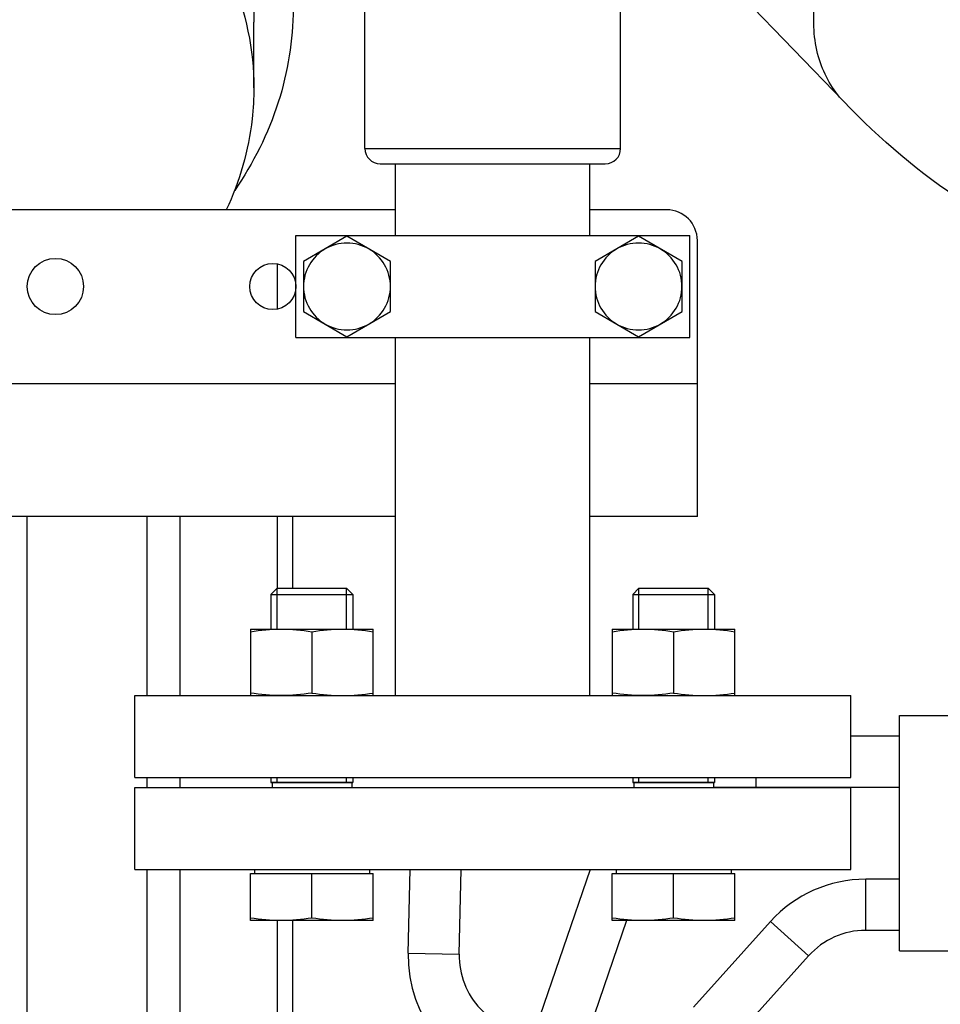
# Model space of a CAD drawing. Header units: millimetres. Extents: x 0 to 1189, y 0 to 841.
# Tile 31 of 182: x 488.55 to 495.75, y 247.58 to 255.28. Entities that reach past the tile are written whole.
import ezdxf

# ---------------------------------------------------------------- set-up
doc = ezdxf.new("R2010")
doc.units = ezdxf.units.MM
doc.header["$LTSCALE"] = 65.395
doc.linetypes.add('PHANTOM', pattern=[0.8, 0.45, -0.05, 0.1, -0.05, 0.1, -0.05])
for name, color, linetype in [('1907_853507_02_PBL1529', 7, 'CONTINUOUS'), ('1907_853700_49_ABL1527', 7, 'CONTINUOUS'), ('1907_853700_49_P01_PBL1677', 7, 'CONTINUOUS'), ('1907_853700_50_ABL1526', 7, 'CONTINUOUS'), ('1907_853700_50_P01_PBL1545', 7, 'CONTINUOUS'), ('1907_853800_09_ABL1371', 7, 'CONTINUOUS'), ('32007_060000_TLKGS_KGS_ABL1369', 7, 'CONTINUOUS'), ('32007_061000_TLKGS_KGS_ABL1370', 7, 'CONTINUOUS'), ('B32X38-DIN2576-MAK_PBL1522', 7, 'CONTINUOUS'), ('B32X38-DIN2576-MAK_PBL1528', 7, 'CONTINUOUS'), ('D931_1-M10X80_PBL1703', 7, 'CONTINUOUS'), ('D931_1-M10X80_PBL1704', 7, 'CONTINUOUS'), ('D931_1-M16X55_PBL1372', 7, 'CONTINUOUS'), ('D931_1-M16X55_PBL1373', 7, 'CONTINUOUS'), ('D934-M16_PBL1375', 7, 'CONTINUOUS'), ('D934-M16_PBL1377', 7, 'CONTINUOUS'), ('links_14_VBL1225', 7, 'CONTINUOUS'), ('RKD3000-38_PBL1532', 7, 'CONTINUOUS')]:
    doc.layers.add(name, color=color, linetype=linetype)

# ---------------------------------------------------------------- blocks, each defined once
blk = doc.blocks.new('1907_842000_17_SIMPLE1_T1_H_PBL1471', base_point=(501.4275, 242.9901))
at = {"layer": '1907_842000_17_SIMPLE1_T1_H_PBL1471', "color": 8, "linetype": 'PHANTOM'}
for p, q in [((495.4275, 249.8394), (496.0675, 249.8394)), ((495.4275, 247.9994), (495.4275, 249.8394)), ((495.4275, 249.6774), (495.0475, 249.6774)), ((494.3075, 249.2774), (493.9737, 249.2774)), ((495.4275, 249.2774), (494.3075, 249.2774)), ((491.586, 247.982), (491.6007, 248.6354)), ((493.0082, 248.6354), (491.7619, 244.9908)), ((491.9859, 247.973), (492.0008, 248.6354)), ((495.4275, 248.5594), (495.1638, 248.5594)), ((493.2941, 248.2354), (492.1403, 244.8614)), ((494.4205, 248.2284), (493.8171, 247.558)), ((495.4275, 248.1594), (495.1638, 248.1594)), ((495.4275, 247.9994), (496.0675, 247.9994)), ((494.7178, 247.9608), (494.1145, 247.2905))]:
    blk.add_line(p, q, dxfattribs=at)
at = {"layer": '1907_842000_17_SIMPLE1_T1_H_PBL1471', "color": 9, "linetype": 'PHANTOM'}
for p, q in [((494.3075, 249.2774), (494.3075, 249.3554)), ((495.1638, 248.1594), (495.1638, 248.5594)), ((494.7178, 247.9608), (494.4205, 248.2284)), ((491.586, 247.982), (491.9859, 247.973))]:
    blk.add_line(p, q, dxfattribs=at)
at = {"layer": '1907_842000_17_SIMPLE1_T1_H_PBL1471', "color": 8, "linetype": 'PHANTOM'}
for centre, radius, start, end in [((495.1638, 247.5594), 1, 90, 138.01279), ((495.1638, 247.5594), 0.6, 90, 138.01279), ((492.5857, 247.9594), 1, 178.70613, 261.57575), ((492.5857, 247.9594), 0.6, 178.70613, 268.70626)]:
    blk.add_arc(centre, radius, start, end, dxfattribs=at)
blk = doc.blocks.new('1907_842000_17_SIMPLE1_H_ABL1470', base_point=(501.4275, 242.9901))
at = {"layer": '1907_842000_17_SIMPLE1_T1_H_PBL1471'}
blk.add_blockref('1907_842000_17_SIMPLE1_T1_H_PBL1471', (501.4275, 242.9901), dxfattribs=at)
blk = doc.blocks.new('8M32E_GENSET_AUSBAUMASSE_ABL1324', base_point=(403.8071, 301.7754))
at = {"layer": '1907_842000_17_SIMPLE1_H_ABL1470'}
blk.add_blockref('1907_842000_17_SIMPLE1_H_ABL1470', (501.4275, 242.9901), dxfattribs=at)
blk = doc.blocks.new('D931_1-M16X55_PBL1372', base_point=(493.6617, 249.5354))
at = {"layer": 'D931_1-M16X55_PBL1372', "color": 7, "linetype": 'CONTINUOUS'}
for p, q in [((493.3907, 250.8354), (493.3417, 250.7863)), ((493.3417, 250.7863), (493.9817, 250.7863)), ((493.3417, 250.7863), (493.3417, 250.5154)), ((493.3907, 250.8354), (493.9326, 250.8354)), ((493.9326, 250.8354), (493.9817, 250.7863)), ((493.9817, 250.7863), (493.9817, 250.5154)), ((493.3417, 249.3554), (493.3417, 249.3154)), ((493.9817, 249.3154), (493.3417, 249.3154)), ((493.3417, 249.3154), (493.9817, 249.3154)), ((493.3497, 249.3154), (493.3497, 249.2754)), ((493.9737, 249.3154), (493.9737, 249.2754)), ((493.9817, 249.3554), (493.9817, 249.3154)), ((493.2117, 248.6354), (493.2117, 248.6034)), ((494.1117, 248.6354), (494.1117, 248.6034)), ((493.1817, 248.6034), (494.1417, 248.6034)), ((493.1817, 248.2355), (493.1817, 248.6034)), ((493.6617, 248.2554), (493.6617, 248.6034)), ((494.1417, 248.2355), (494.1417, 248.6034)), ((493.1817, 248.2355), (493.1822, 248.2354)), ((494.1412, 248.2354), (493.1822, 248.2354)), ((494.1417, 248.2355), (494.1412, 248.2354))]:
    blk.add_line(p, q, dxfattribs=at)
at = {"layer": 'D931_1-M16X55_PBL1372', "color": 2, "linetype": 'CONTINUOUS'}
for p, q in [((493.3907, 250.5154), (493.3907, 250.8354)), ((493.9326, 250.5154), (493.9326, 250.8354)), ((493.3907, 249.3154), (493.3907, 249.3554)), ((493.9326, 249.3154), (493.9326, 249.3554))]:
    blk.add_line(p, q, dxfattribs=at)
at = {"layer": 'D931_1-M16X55_PBL1372', "color": 7, "linetype": 'CONTINUOUS'}
for points in [[(493.6617, 248.2554), (493.5823, 248.2432), (493.4217, 248.2279), (493.261, 248.2432), (493.1817, 248.2554)], [(494.1417, 248.2554), (494.0623, 248.2432), (493.9017, 248.2279), (493.741, 248.2432), (493.6617, 248.2554)]]:
    blk.add_open_spline(points, degree=3, knots=[0, 0, 0, 0, 0.5, 1, 1, 1, 1], dxfattribs=at)
blk = doc.blocks.new('D931_1-M16X55_PBL1373', base_point=(490.8332, 249.5354))
at = {"layer": 'D931_1-M16X55_PBL1373', "color": 7, "linetype": 'CONTINUOUS'}
for p, q in [((490.5623, 250.8354), (490.5132, 250.7863)), ((490.5132, 250.7863), (491.1532, 250.7863)), ((490.5132, 250.7863), (490.5132, 250.5154)), ((490.5623, 250.8354), (491.1042, 250.8354)), ((491.1042, 250.8354), (491.1532, 250.7863)), ((491.1532, 250.7863), (491.1532, 250.5154)), ((490.5132, 249.3554), (490.5132, 249.3154)), ((490.5132, 249.3154), (491.1532, 249.3154)), ((491.1532, 249.3154), (490.5133, 249.3154)), ((490.5212, 249.3154), (490.5212, 249.2754)), ((491.1452, 249.3154), (491.1452, 249.2754)), ((491.1532, 249.3554), (491.1532, 249.3154)), ((490.3832, 248.6354), (490.3832, 248.6034)), ((491.2832, 248.6354), (491.2832, 248.6034)), ((490.3532, 248.6034), (491.3132, 248.6034)), ((490.3532, 248.2355), (490.3532, 248.6034)), ((490.8332, 248.2554), (490.8332, 248.6034)), ((491.3132, 248.2355), (491.3132, 248.6034)), ((490.3532, 248.2355), (490.3537, 248.2354)), ((491.3128, 248.2354), (490.3537, 248.2354)), ((491.3132, 248.2355), (491.3128, 248.2354))]:
    blk.add_line(p, q, dxfattribs=at)
at = {"layer": 'D931_1-M16X55_PBL1373', "color": 2, "linetype": 'CONTINUOUS'}
for p, q in [((490.5623, 250.5154), (490.5623, 250.8354)), ((491.1042, 250.5154), (491.1042, 250.8354)), ((490.5623, 249.3154), (490.5623, 249.3554)), ((491.1042, 249.3154), (491.1042, 249.3554))]:
    blk.add_line(p, q, dxfattribs=at)
at = {"layer": 'D931_1-M16X55_PBL1373', "color": 7, "linetype": 'CONTINUOUS'}
for points in [[(490.8332, 248.2554), (490.7539, 248.2432), (490.5932, 248.2279), (490.4326, 248.2432), (490.3532, 248.2554)], [(491.3132, 248.2554), (491.2339, 248.2432), (491.0732, 248.2279), (490.9126, 248.2432), (490.8332, 248.2554)]]:
    blk.add_open_spline(points, degree=3, knots=[0, 0, 0, 0, 0.5, 1, 1, 1, 1], dxfattribs=at)
blk = doc.blocks.new('D934-M16_PBL1375', base_point=(493.6617, 250.2555))
at = {"layer": 'D934-M16_PBL1375', "color": 7, "linetype": 'CONTINUOUS'}
for p, q in [((493.1817, 250.5153), (493.1822, 250.5154)), ((493.1817, 250.5153), (493.1817, 249.9955)), ((493.1822, 250.5154), (494.1412, 250.5154)), ((493.6617, 250.4954), (493.6617, 250.0154)), ((494.1417, 250.5153), (494.1412, 250.5154)), ((494.1417, 249.9955), (494.1417, 250.5153))]:
    blk.add_line(p, q, dxfattribs=at)
for points in [[(493.1817, 250.4954), (493.261, 250.5077), (493.4217, 250.5229), (493.5823, 250.5077), (493.6617, 250.4954)], [(493.6617, 250.4954), (493.741, 250.5077), (493.9017, 250.5229), (494.0623, 250.5077), (494.1417, 250.4954)], [(493.6617, 250.0154), (493.5823, 250.0032), (493.4217, 249.9879), (493.261, 250.0032), (493.1817, 250.0154)], [(493.6617, 250.0154), (493.741, 250.0032), (493.9017, 249.9879), (494.0623, 250.0032), (494.1417, 250.0154)]]:
    blk.add_open_spline(points, degree=3, dxfattribs=at)
blk = doc.blocks.new('D934-M16_PBL1377', base_point=(490.8332, 250.2555))
at = {"layer": 'D934-M16_PBL1377', "color": 7, "linetype": 'CONTINUOUS'}
for p, q in [((490.3532, 250.5153), (490.3537, 250.5154)), ((490.3532, 250.5153), (490.3532, 249.9955)), ((490.3537, 250.5154), (491.3128, 250.5154)), ((490.8332, 250.4954), (490.8332, 250.0154)), ((491.3132, 250.5153), (491.3128, 250.5154)), ((491.3132, 249.9955), (491.3132, 250.5153))]:
    blk.add_line(p, q, dxfattribs=at)
for points in [[(490.3532, 250.4954), (490.4326, 250.5077), (490.5932, 250.5229), (490.7539, 250.5077), (490.8332, 250.4954)], [(490.8332, 250.4954), (490.9126, 250.5077), (491.0732, 250.5229), (491.2339, 250.5077), (491.3132, 250.4954)], [(490.8332, 250.0154), (490.7539, 250.0032), (490.5932, 249.9879), (490.4326, 250.0032), (490.3532, 250.0154)], [(490.8332, 250.0154), (490.9126, 250.0032), (491.0732, 249.9879), (491.2339, 250.0032), (491.3132, 250.0154)]]:
    blk.add_open_spline(points, degree=3, dxfattribs=at)
blk = doc.blocks.new('B32X38-DIN2576-MAK_PBL1522', base_point=(492.2475, 248.9554))
at = {"layer": 'B32X38-DIN2576-MAK_PBL1522', "color": 7, "linetype": 'CONTINUOUS'}
for p, q in [((489.4475, 249.2754), (495.0475, 249.2754)), ((489.4475, 248.6354), (489.4475, 249.2754)), ((495.0475, 248.6354), (495.0475, 249.2754)), ((489.4475, 248.6354), (495.0475, 248.6354))]:
    blk.add_line(p, q, dxfattribs=at)
blk = doc.blocks.new('B32X38-DIN2576-MAK_PBL1528', base_point=(492.2475, 249.6754))
at = {"layer": 'B32X38-DIN2576-MAK_PBL1528', "color": 7, "linetype": 'CONTINUOUS'}
for p, q in [((489.4475, 249.9954), (495.0475, 249.9954)), ((489.4475, 249.3554), (489.4475, 249.9954)), ((495.0475, 249.3554), (495.0475, 249.9954)), ((489.4475, 249.3554), (495.0475, 249.3554))]:
    blk.add_line(p, q, dxfattribs=at)
blk = doc.blocks.new('1907_853700_49_P01_PBL1677', base_point=(479.7382, 280.3754))
at = {"layer": '1907_853700_49_P01_PBL1677', "color": 7, "linetype": 'CONTINUOUS'}
for p, q in [((491.4875, 253.5954), (491.4875, 254.1554)), ((493.0075, 253.5954), (493.0075, 254.1554)), ((491.4875, 249.9954), (491.4875, 252.7954)), ((493.0075, 249.9954), (493.0075, 252.7954))]:
    blk.add_line(p, q, dxfattribs=at)
blk = doc.blocks.new('1907_853700_49_ABL1527', base_point=(480.7582, 280.0554))
at = {"layer": '1907_853700_49_P01_PBL1677'}
blk.add_blockref('1907_853700_49_P01_PBL1677', (479.7382, 280.3754), dxfattribs=at)
at = {"layer": 'B32X38-DIN2576-MAK_PBL1528'}
blk.add_blockref('B32X38-DIN2576-MAK_PBL1528', (492.2475, 249.6754), dxfattribs=at)
blk = doc.blocks.new('1907_853700_50_P01_PBL1545', base_point=(479.9157, 282.5742))
at = {"layer": '1907_853700_50_P01_PBL1545', "color": 7, "linetype": 'CONTINUOUS'}
for p, q in [((491.2475, 254.2754), (491.2475, 256.0554)), ((493.2475, 254.2754), (493.2475, 256.0554)), ((491.3675, 254.1554), (493.1275, 254.1554))]:
    blk.add_line(p, q, dxfattribs=at)
at = {"layer": '1907_853700_50_P01_PBL1545', "color": 9, "linetype": 'CONTINUOUS'}
blk.add_line((491.2475, 254.2754), (493.2475, 254.2754), dxfattribs=at)
at = {"layer": '1907_853700_50_P01_PBL1545', "color": 7, "linetype": 'CONTINUOUS'}
for centre, start, end in [((491.3675, 254.2754), 180, 270), ((493.1275, 254.2754), 270, 360)]:
    blk.add_arc(centre, 0.12, start, end, dxfattribs=at)
blk = doc.blocks.new('1907_853700_50_ABL1526', base_point=(480.7582, 280.1742))
at = {"layer": '1907_853700_49_ABL1527'}
blk.add_blockref('1907_853700_49_ABL1527', (480.7582, 280.0554), dxfattribs=at)
at = {"layer": '1907_853700_50_P01_PBL1545'}
blk.add_blockref('1907_853700_50_P01_PBL1545', (479.9157, 282.5742), dxfattribs=at)
blk = doc.blocks.new('1907_853507_02_PBL1529', base_point=(487.1675, 253.2954))
at = {"layer": '1907_853507_02_PBL1529', "color": 7, "linetype": 'CONTINUOUS'}
for p, q in [((480.4875, 253.7954), (480.4875, 255.1954)), ((480.8875, 253.7954), (480.8875, 255.1954)), ((482.803, 253.7954), (480.4875, 253.7954)), ((480.4875, 251.8554), (480.4875, 253.7954)), ((491.4875, 253.7954), (484.3238, 253.7954)), ((493.6075, 253.7954), (493.0075, 253.7954)), ((493.8475, 251.3954), (493.8475, 253.5554)), ((480.4875, 252.6954), (481.5675, 252.6954)), ((480.8875, 251.8554), (480.8875, 252.6954)), ((481.7275, 251.3954), (481.7275, 252.5354)), ((480.4875, 251.8554), (480.8875, 251.8554)), ((480.9475, 251.7954), (481.7275, 251.7954)), ((480.9475, 251.3954), (480.9475, 251.7954)), ((482.8075, 251.3954), (480.9475, 251.3954)), ((491.4875, 251.3954), (484.3275, 251.3954)), ((493.8475, 251.3954), (493.0075, 251.3954))]:
    blk.add_line(p, q, dxfattribs=at)
at = {"layer": '1907_853507_02_PBL1529', "color": 9, "linetype": 'CONTINUOUS'}
for p, q in [((480.4875, 254.4354), (480.8875, 254.4354)), ((481.5275, 253.7954), (481.5275, 252.6954)), ((480.4875, 252.5354), (480.8875, 252.5354)), ((482.8075, 252.4354), (481.7275, 252.4354)), ((491.4875, 252.4354), (484.3275, 252.4354)), ((493.8475, 252.4354), (493.0075, 252.4354)), ((481.5675, 251.3954), (481.5675, 251.7954))]:
    blk.add_line(p, q, dxfattribs=at)
at = {"layer": '1907_853507_02_PBL1529', "color": 7, "linetype": 'CONTINUOUS'}
for centre, radius in [((488.8275, 253.1954), 0.22), ((485.8875, 253.1954), 0.18), ((487.6475, 253.1954), 0.18), ((490.5275, 253.1954), 0.18)]:
    blk.add_circle(centre, radius, dxfattribs=at)
for centre, radius in [((493.6075, 253.5554), 0.24), ((481.5675, 252.5354), 0.16)]:
    blk.add_arc(centre, radius, 0, 90, dxfattribs=at)
blk = doc.blocks.new('RKD3000-38_PBL1532', base_point=(492.2475, 253.1954))
at = {"layer": 'RKD3000-38_PBL1532', "color": 7, "linetype": 'CONTINUOUS'}
for p, q in [((490.7075, 253.5954), (493.7875, 253.5954)), ((490.7075, 252.7954), (490.7075, 253.5954)), ((493.7875, 252.7954), (493.7875, 253.5954)), ((490.7075, 252.7954), (493.7875, 252.7954))]:
    blk.add_line(p, q, dxfattribs=at)
blk = doc.blocks.new('D931_1-M10X80_PBL1703', base_point=(491.1075, 253.1954))
at = {"layer": 'D931_1-M10X80_PBL1703', "color": 7, "linetype": 'CONTINUOUS'}
for p, q in [((491.1075, 253.588), (490.7675, 253.3917)), ((491.4475, 253.3917), (491.1075, 253.588)), ((490.7675, 253.3917), (490.7675, 252.9991)), ((491.4475, 252.9991), (491.4475, 253.3917)), ((490.7675, 252.9991), (491.1075, 252.8028)), ((491.1075, 252.8028), (491.4475, 252.9991))]:
    blk.add_line(p, q, dxfattribs=at)
for points in [[(490.9375, 253.4899), (490.8867, 253.4606), (490.7996, 253.3732), (490.7674, 253.2541), (490.7675, 253.1954)], [(491.4474, 253.1954), (491.4475, 253.2541), (491.4154, 253.3732), (491.3283, 253.4606), (491.2775, 253.4899)], [(490.7675, 253.1954), (490.7674, 253.1368), (490.7996, 253.0177), (490.8867, 252.9303), (490.9375, 252.901)], [(491.2775, 252.901), (491.3283, 252.9303), (491.4154, 253.0177), (491.4475, 253.1368), (491.4474, 253.1954)]]:
    blk.add_open_spline(points, degree=3, knots=[0, 0, 0, 0, 0.5, 1, 1, 1, 1], dxfattribs=at)
for points in [[(491.2775, 253.4899), (491.2267, 253.5192), (491.1075, 253.5509), (490.9882, 253.5192), (490.9375, 253.4899)], [(490.9375, 252.901), (490.9882, 252.8716), (491.1075, 252.8399), (491.2267, 252.8716), (491.2775, 252.901)]]:
    blk.add_open_spline(points, degree=3, dxfattribs=at)
blk = doc.blocks.new('D931_1-M10X80_PBL1704', base_point=(493.3875, 253.1954))
at = {"layer": 'D931_1-M10X80_PBL1704', "color": 7, "linetype": 'CONTINUOUS'}
for p, q in [((493.3875, 253.588), (493.0475, 253.3917)), ((493.7275, 253.3917), (493.3875, 253.588)), ((493.0475, 253.3917), (493.0475, 252.9991)), ((493.7275, 252.9991), (493.7275, 253.3917)), ((493.0475, 252.9991), (493.3875, 252.8028)), ((493.3875, 252.8028), (493.7275, 252.9991))]:
    blk.add_line(p, q, dxfattribs=at)
for points in [[(493.2175, 253.4899), (493.1667, 253.4606), (493.0796, 253.3732), (493.0474, 253.2541), (493.0475, 253.1954)], [(493.7274, 253.1954), (493.7275, 253.2541), (493.6954, 253.3732), (493.6083, 253.4606), (493.5575, 253.4899)], [(493.0475, 253.1954), (493.0474, 253.1368), (493.0796, 253.0177), (493.1667, 252.9303), (493.2175, 252.901)], [(493.5575, 252.901), (493.6083, 252.9303), (493.6954, 253.0177), (493.7275, 253.1368), (493.7274, 253.1954)]]:
    blk.add_open_spline(points, degree=3, knots=[0, 0, 0, 0, 0.5, 1, 1, 1, 1], dxfattribs=at)
for points in [[(493.5575, 253.4899), (493.5067, 253.5192), (493.3875, 253.5509), (493.2682, 253.5192), (493.2175, 253.4899)], [(493.2175, 252.901), (493.2682, 252.8716), (493.3875, 252.8399), (493.5067, 252.8716), (493.5575, 252.901)]]:
    blk.add_open_spline(points, degree=3, dxfattribs=at)
blk = doc.blocks.new('1907_853800_09_ABL1371', base_point=(480.7582, 279.6142))
at = {"layer": '1907_853507_02_PBL1529'}
blk.add_blockref('1907_853507_02_PBL1529', (487.1675, 253.2954), dxfattribs=at)
at = {"layer": '1907_853700_50_ABL1526'}
blk.add_blockref('1907_853700_50_ABL1526', (480.7582, 280.1742), dxfattribs=at)
at = {"layer": 'B32X38-DIN2576-MAK_PBL1522'}
blk.add_blockref('B32X38-DIN2576-MAK_PBL1522', (492.2475, 248.9554), dxfattribs=at)
at = {"layer": 'D931_1-M10X80_PBL1703'}
blk.add_blockref('D931_1-M10X80_PBL1703', (491.1075, 253.1954), dxfattribs=at)
at = {"layer": 'D931_1-M10X80_PBL1704'}
blk.add_blockref('D931_1-M10X80_PBL1704', (493.3875, 253.1954), dxfattribs=at)
at = {"layer": 'D931_1-M16X55_PBL1372'}
blk.add_blockref('D931_1-M16X55_PBL1372', (493.6617, 249.5354), dxfattribs=at)
at = {"layer": 'D931_1-M16X55_PBL1373'}
blk.add_blockref('D931_1-M16X55_PBL1373', (490.8332, 249.5354), dxfattribs=at)
at = {"layer": 'D934-M16_PBL1375'}
blk.add_blockref('D934-M16_PBL1375', (493.6617, 250.2555), dxfattribs=at)
at = {"layer": 'D934-M16_PBL1377'}
blk.add_blockref('D934-M16_PBL1377', (490.8332, 250.2555), dxfattribs=at)
at = {"layer": 'RKD3000-38_PBL1532'}
blk.add_blockref('RKD3000-38_PBL1532', (492.2475, 253.1954), dxfattribs=at)
blk = doc.blocks.new('32007_061000_TLKGS_KGS_ABL1370', base_point=(480.7582, 279.6142))
at = {"layer": '1907_853800_09_ABL1371'}
blk.add_blockref('1907_853800_09_ABL1371', (480.7582, 279.6142), dxfattribs=at)
blk = doc.blocks.new('32007_060000_TLKGS_KGS_ABL1369', base_point=(480.7582, 279.6142))
at = {"layer": '32007_061000_TLKGS_KGS_ABL1370'}
blk.add_blockref('32007_061000_TLKGS_KGS_ABL1370', (480.7582, 279.6142), dxfattribs=at)
blk = doc.blocks.new('32007_644000_01_SIMPLE1_T1_X_PBL1383', base_point=(485.4336, 250.9703))
at = {"layer": '32007_644000_01_SIMPLE1_T1_X_PBL1383', "color": 7, "linetype": 'CONTINUOUS'}
for p, q in [((488.6045, 251.3954), (488.6045, 246.9974)), ((489.5416, 251.3954), (489.5416, 249.9954)), ((489.5416, 249.3554), (489.5416, 249.2754)), ((489.5416, 248.6354), (489.5416, 247.2768))]:
    blk.add_line(p, q, dxfattribs=at)
blk = doc.blocks.new('32007_644000_01_SIMPLE1_T2_X_PBL1505', base_point=(490.2437, 249.4624))
at = {"layer": '32007_644000_01_SIMPLE1_T2_X_PBL1505', "color": 7, "linetype": 'CONTINUOUS'}
for p, q in [((490.5637, 253.0214), (490.5637, 253.3694)), ((489.8037, 249.9954), (489.8037, 251.3954)), ((490.5637, 250.8354), (490.5637, 251.3954)), ((490.6837, 250.8354), (490.6837, 251.3954)), ((489.8037, 249.2754), (489.8037, 249.3554)), ((489.8037, 245.5554), (489.8037, 248.6354)), ((490.5637, 245.5554), (490.5637, 248.2354)), ((490.6837, 246.7954), (490.6837, 248.2354))]:
    blk.add_line(p, q, dxfattribs=at)
blk = doc.blocks.new('32007_644000_01_SIMPLE1_X#AF3_ABL1382', base_point=(485.5856, 250.9703))
at = {"layer": '32007_644000_01_SIMPLE1_T1_X_PBL1383'}
blk.add_blockref('32007_644000_01_SIMPLE1_T1_X_PBL1383', (485.4336, 250.9703), dxfattribs=at)
at = {"layer": '32007_644000_01_SIMPLE1_T2_X_PBL1505'}
blk.add_blockref('32007_644000_01_SIMPLE1_T2_X_PBL1505', (490.2437, 249.4624), dxfattribs=at)
blk = doc.blocks.new('32007_644000_01_SIMPLE1_T1_X_PBL1447', base_point=(486.8251, 250.1221))
at = {"layer": '32007_644000_01_SIMPLE1_T1_X_PBL1447', "color": 7, "linetype": 'CONTINUOUS'}
blk.add_line((490.3797, 254.7491), (490.3797, 255.2634), dxfattribs=at)
for points, knots in [([(489.9642, 256.5682), (490.096, 256.3736), (490.3056, 255.9543), (490.3797, 255.49), (490.3797, 255.2634)], [0, 0, 0, 0, 0.50916, 1, 1, 1, 1]), ([(489.6773, 256.4106), (489.8938, 256.1814), (490.2485, 255.6642), (490.3797, 255.0463), (490.3797, 254.7491)], [0, 0, 0, 0, 0.514719, 1, 1, 1, 1]), ([(490.3797, 254.7491), (490.3797, 254.6679), (490.3614, 254.34), (490.2677, 254.0174), (490.1632, 253.7939)], [0, 0, 0, 0, 0.247638, 1, 1, 1, 1])]:
    blk.add_open_spline(points, degree=3, knots=knots, dxfattribs=at)
blk = doc.blocks.new('32007_644000_01_SIMPLE1_X#AF2_ABL1446', base_point=(486.8251, 250.1221))
at = {"layer": '32007_644000_01_SIMPLE1_T1_X_PBL1447'}
blk.add_blockref('32007_644000_01_SIMPLE1_T1_X_PBL1447', (486.8251, 250.1221), dxfattribs=at)
blk = doc.blocks.new('32007_061000_TLKGS_KGS_V_ABL1381', base_point=(483.4675, 271.0554))
at = {"layer": '32007_644000_01_SIMPLE1_X#AF2_ABL1446'}
blk.add_blockref('32007_644000_01_SIMPLE1_X#AF2_ABL1446', (486.8251, 250.1221), dxfattribs=at)
at = {"layer": '32007_644000_01_SIMPLE1_X#AF3_ABL1382'}
blk.add_blockref('32007_644000_01_SIMPLE1_X#AF3_ABL1382', (485.5856, 250.9703), dxfattribs=at)
blk = doc.blocks.new('32007_833000_02_SIMPLE1_T2_X_PBL1554', base_point=(493.1559, 259.9975))
at = {"layer": '32007_833000_02_SIMPLE1_T2_X_PBL1554', "color": 7, "linetype": 'CONTINUOUS'}
blk.add_open_spline([(490.6859, 255.3694), (490.6859, 255.1222), (490.6045, 254.6156), (490.3744, 254.1587), (490.2298, 253.9468)], degree=3, knots=[0, 0, 0, 0, 0.490759, 1, 1, 1, 1], dxfattribs=at)
blk = doc.blocks.new('32007_833000_02_SIMPLE1_X_ABL1553', base_point=(493.1959, 259.9975))
at = {"layer": '32007_833000_02_SIMPLE1_T2_X_PBL1554'}
blk.add_blockref('32007_833000_02_SIMPLE1_T2_X_PBL1554', (493.1559, 259.9975), dxfattribs=at)
blk = doc.blocks.new('32007_836000_02_SIMPLE1_T2_X_PBL1558', base_point=(496.7272, 260.1273))
at = {"layer": '32007_836000_02_SIMPLE1_T2_X_PBL1558', "color": 7, "linetype": 'CONTINUOUS'}
blk.add_line((494.9919, 254.6424), (493.2182, 256.4797), dxfattribs=at)
at = {"layer": '32007_836000_02_SIMPLE1_T2_X_PBL1558', "color": 9, "linetype": 'CONTINUOUS'}
blk.add_open_spline([(494.9919, 254.6424), (494.9048, 254.7326), (494.7692, 254.9742), (494.7391, 255.4085), (494.8594, 255.878), (495.114, 256.3443), (495.4795, 256.7677), (496.0401, 257.2014), (496.5571, 257.3961), (496.8895, 257.4002)], degree=3, knots=[0, 0, 0, 0, 0.09554, 0.202061, 0.324213, 0.460086, 0.60358, 0.74669, 1, 1, 1, 1], dxfattribs=at)
at = {"layer": '32007_836000_02_SIMPLE1_T2_X_PBL1558', "color": 7, "linetype": 'CONTINUOUS'}
blk.add_open_spline([(497.0225, 253.3758), (496.6368, 253.4681), (495.8889, 253.815), (495.276, 254.348), (494.9919, 254.6424)], degree=3, knots=[0, 0, 0, 0, 0.492246, 1, 1, 1, 1], dxfattribs=at)
blk = doc.blocks.new('32007_836000_02_SIMPLE1_X_ABL1555', base_point=(493.9775, 262.4261))
at = {"layer": '32007_836000_02_SIMPLE1_T2_X_PBL1558'}
blk.add_blockref('32007_836000_02_SIMPLE1_T2_X_PBL1558', (496.7272, 260.1273), dxfattribs=at)
blk = doc.blocks.new('32007_062000_TLKGS_KGS_TL_V_ABL1552', base_point=(501.5367, 305.1139))
at = {"layer": '32007_833000_02_SIMPLE1_X_ABL1553'}
blk.add_blockref('32007_833000_02_SIMPLE1_X_ABL1553', (493.1959, 259.9975), dxfattribs=at)
at = {"layer": '32007_836000_02_SIMPLE1_X_ABL1555'}
blk.add_blockref('32007_836000_02_SIMPLE1_X_ABL1555', (493.9775, 262.4261), dxfattribs=at)
blk = doc.blocks.new('32007_060000_TLKGS_KGS_V_ABL1380', base_point=(501.1175, 289.4432))
at = {"layer": '32007_061000_TLKGS_KGS_V_ABL1381'}
blk.add_blockref('32007_061000_TLKGS_KGS_V_ABL1381', (483.4675, 271.0554), dxfattribs=at)
at = {"layer": '32007_062000_TLKGS_KGS_TL_V_ABL1552'}
blk.add_blockref('32007_062000_TLKGS_KGS_TL_V_ABL1552', (501.5367, 305.1139), dxfattribs=at)
blk = doc.blocks.new('32087_000000_TLKGS_MARKETING_ABL1364', base_point=(404.1584, 289.873))
at = {"layer": '32007_060000_TLKGS_KGS_ABL1369'}
blk.add_blockref('32007_060000_TLKGS_KGS_ABL1369', (480.7582, 279.6142), dxfattribs=at)
at = {"layer": '32007_060000_TLKGS_KGS_V_ABL1380'}
blk.add_blockref('32007_060000_TLKGS_KGS_V_ABL1380', (501.1175, 289.4432), dxfattribs=at)
blk = doc.blocks.new('LINKS_14_VBL1225', base_point=(329.4124, 278.0233))
at = {"layer": '32087_000000_TLKGS_MARKETING_ABL1364'}
blk.add_blockref('32087_000000_TLKGS_MARKETING_ABL1364', (404.1584, 289.873), dxfattribs=at)
at = {"layer": '8M32E_GENSET_AUSBAUMASSE_ABL1324'}
blk.add_blockref('8M32E_GENSET_AUSBAUMASSE_ABL1324', (403.8071, 301.7754), dxfattribs=at)

msp = doc.modelspace()

# ---------------------------------------------------------------- block references
at = {"layer": 'links_14_VBL1225'}
msp.add_blockref('LINKS_14_VBL1225', (329.41241, 278.02333), dxfattribs=at)

doc.saveas('drawing.dxf')
